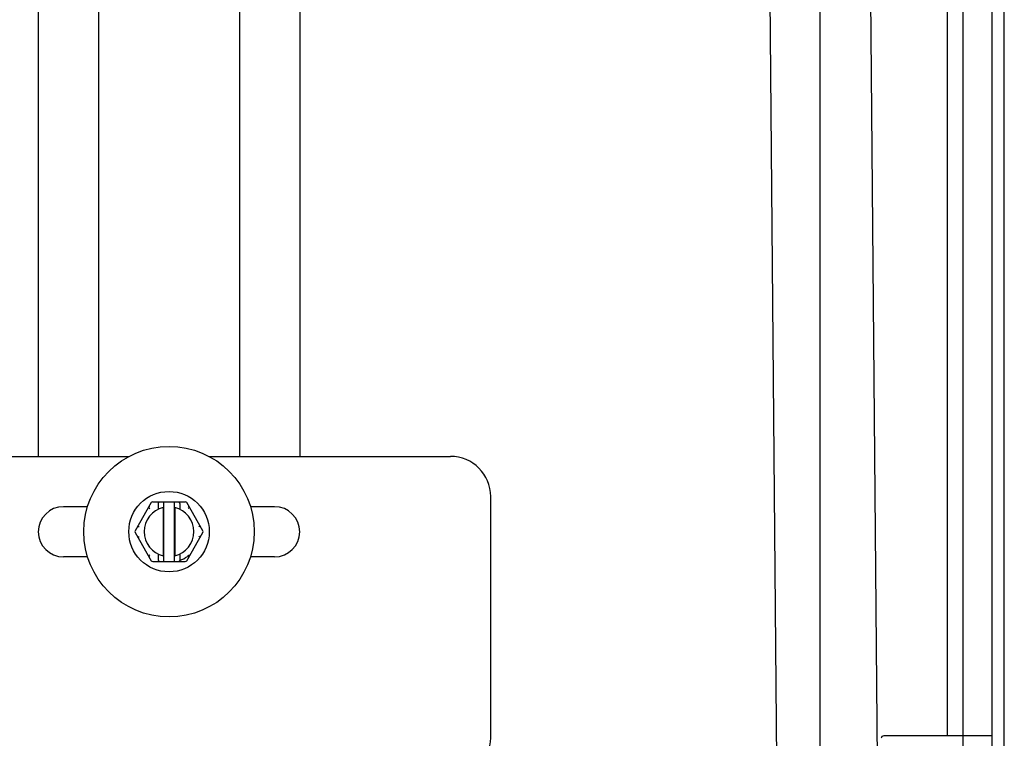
# Model space of a CAD drawing. Header units: inches. Extents: x 0 to 155, y 0 to 100.
# Tile 96 of 102: x 102.22 to 108.34, y 57.58 to 62.05. Entities that reach past the tile are written whole.
import ezdxf

# ---------------------------------------------------------------- set-up
doc = ezdxf.new("R2010")
doc.units = ezdxf.units.IN
doc.header["$LTSCALE"] = 8.5
doc.header["$MEASUREMENT"] = 0
doc.layers.get('0').update_dxf_attribs({"linetype": 'CONTINUOUS'})
doc.layers.add('REAR_DOOR_ASSEMBLY', color=7, linetype='CONTINUOUS')

msp = doc.modelspace()

# ---------------------------------------------------------------- linework, layer by layer
at = {"color": 7, "linetype": 'Continuous'}
for p, q in [((102.335, 85.5666), (102.335, 59.3349)), ((102.71, 85.5666), (102.71, 59.3349)), ((103.585, 85.5666), (103.585, 59.3349)), ((103.96, 85.5666), (103.96, 59.3349)), ((108.085, 54.4659), (108.085, 84.9172)), ((107.1945, 84.6327), (107.1945, 54.7505)), ((103.0375, 59.0474), (102.9362, 58.8719)), ((103.0228, 59.016), (103.0283, 59.0114)), ((103.0462, 59.0524), (103.2488, 59.0524)), ((103.0804, 59.0418), (103.0804, 59.0055)), ((103.0853, 59.051), (103.0866, 59.0524)), ((103.1122, 59.0168), (103.1122, 58.717)), ((103.1125, 59.0524), (103.1125, 58.6814)), ((103.1825, 58.6814), (103.1825, 59.0524)), ((103.1828, 59.0168), (103.1828, 58.717)), ((103.2084, 59.0524), (103.2097, 59.051)), ((103.2146, 59.0418), (103.2146, 59.0055)), ((103.3588, 58.8719), (103.2575, 59.0474)), ((103.2722, 59.016), (103.2667, 59.0114)), ((102.956, 58.9003), (102.9627, 58.8978)), ((103.339, 58.9003), (103.3323, 58.8978)), ((102.9362, 58.8619), (103.0375, 58.6864)), ((102.956, 58.8335), (102.9627, 58.8359)), ((103.2575, 58.6864), (103.3588, 58.8619)), ((103.339, 58.8335), (103.3323, 58.8359)), ((103.0228, 58.7177), (103.0283, 58.7223)), ((103.0804, 58.7283), (103.0804, 58.692)), ((103.2146, 58.7283), (103.2146, 58.6878)), ((103.0462, 58.6814), (103.2488, 58.6814)), ((103.0866, 58.6814), (103.0853, 58.6827)), ((103.2146, 58.6878), (103.2084, 58.6814))]:
    msp.add_line(p, q, dxfattribs=at)
at = {"color": 3, "linetype": 'Continuous'}
for p, q in [((87.3958, 59.3349), (102.8991, 59.3349)), ((103.3958, 59.3349), (104.8975, 59.3349)), ((105.1475, 57.5849), (105.1475, 59.0849)), ((102.4912, 59.0224), (102.641, 59.0224)), ((103.654, 59.0224), (103.8037, 59.0224)), ((102.6415, 58.7099), (102.4912, 58.7099)), ((103.8037, 58.7099), (103.6535, 58.7099))]:
    msp.add_line(p, q, dxfattribs=at)
at = {"color": 7, "linetype": 'Continuous'}
for points in [[(103.025, 59.0258), (103.0245, 59.0249), (103.0241, 59.024), (103.0236, 59.0231), (103.0233, 59.0223), (103.023, 59.0215), (103.0227, 59.0207), (103.0225, 59.02), (103.0223, 59.0193), (103.0222, 59.0186), (103.0222, 59.018), (103.0222, 59.0174), (103.0223, 59.0168), (103.0225, 59.0164), (103.0228, 59.016)], [(103.0853, 59.051), (103.0844, 59.0501), (103.0837, 59.0492), (103.083, 59.0483), (103.0824, 59.0474), (103.0818, 59.0465), (103.0813, 59.0455), (103.0809, 59.0446), (103.0806, 59.0436), (103.0805, 59.0427), (103.0804, 59.0418)], [(103.2146, 59.0418), (103.2145, 59.0427), (103.2143, 59.0436), (103.214, 59.0446), (103.2136, 59.0455), (103.2132, 59.0465), (103.2126, 59.0474), (103.212, 59.0483), (103.2113, 59.0492), (103.2105, 59.0501), (103.2097, 59.051)], [(103.2722, 59.016), (103.2725, 59.0164), (103.2727, 59.0168), (103.2728, 59.0174), (103.2728, 59.018), (103.2728, 59.0186), (103.2727, 59.0193), (103.2725, 59.02), (103.2723, 59.0207), (103.272, 59.0215), (103.2717, 59.0223), (103.2713, 59.0231), (103.2709, 59.024), (103.2705, 59.0249), (103.2699, 59.0258)], [(102.956, 58.9003), (102.9555, 58.9004), (102.955, 58.9003), (102.9545, 58.9002), (102.954, 58.8999), (102.9535, 58.8995), (102.9529, 58.8991), (102.9524, 58.8986), (102.9519, 58.8981), (102.9513, 58.8974), (102.9508, 58.8968), (102.9503, 58.896), (102.9497, 58.8952), (102.9492, 58.8944), (102.9486, 58.8935)], [(103.3463, 58.8935), (103.3458, 58.8944), (103.3453, 58.8952), (103.3447, 58.896), (103.3442, 58.8968), (103.3436, 58.8974), (103.3431, 58.8981), (103.3426, 58.8986), (103.3421, 58.8991), (103.3415, 58.8995), (103.341, 58.8999), (103.3404, 58.9002), (103.3399, 58.9003), (103.3394, 58.9004), (103.339, 58.9003)], [(102.9486, 58.8403), (102.9492, 58.8394), (102.9497, 58.8385), (102.9503, 58.8377), (102.9508, 58.837), (102.9513, 58.8363), (102.9519, 58.8357), (102.9524, 58.8352), (102.9529, 58.8347), (102.9535, 58.8342), (102.954, 58.8339), (102.9545, 58.8336), (102.955, 58.8334), (102.9555, 58.8334), (102.956, 58.8335)], [(103.339, 58.8335), (103.3394, 58.8334), (103.3399, 58.8334), (103.3404, 58.8336), (103.341, 58.8339), (103.3415, 58.8342), (103.3421, 58.8347), (103.3426, 58.8352), (103.3431, 58.8357), (103.3436, 58.8363), (103.3442, 58.837), (103.3447, 58.8377), (103.3453, 58.8385), (103.3458, 58.8394), (103.3463, 58.8403)], [(103.0228, 58.7177), (103.0225, 58.7174), (103.0223, 58.717), (103.0222, 58.7164), (103.0222, 58.7158), (103.0222, 58.7152), (103.0223, 58.7145), (103.0225, 58.7138), (103.0227, 58.7131), (103.023, 58.7123), (103.0233, 58.7115), (103.0236, 58.7107), (103.0241, 58.7098), (103.0245, 58.7089), (103.025, 58.708)], [(103.2699, 58.708), (103.2704, 58.7089), (103.2709, 58.7098), (103.2713, 58.7106), (103.2717, 58.7114), (103.272, 58.7122), (103.2723, 58.713), (103.2725, 58.7137), (103.2726, 58.7144), (103.2728, 58.715), (103.2728, 58.7156), (103.2728, 58.7162), (103.2727, 58.7168), (103.2725, 58.7172), (103.2723, 58.7176), (103.2719, 58.7179), (103.2713, 58.7181), (103.2707, 58.7181), (103.27, 58.7181), (103.2693, 58.7179), (103.2685, 58.7176), (103.2677, 58.7172), (103.2669, 58.7168), (103.266, 58.7164), (103.2652, 58.7158), (103.2643, 58.7153), (103.2634, 58.7146), (103.2624, 58.714), (103.2615, 58.7133)], [(103.0804, 58.692), (103.0805, 58.6911), (103.0806, 58.6901), (103.0809, 58.6892), (103.0813, 58.6882), (103.0818, 58.6873), (103.0824, 58.6864), (103.083, 58.6855), (103.0837, 58.6845), (103.0844, 58.6836), (103.0853, 58.6827)]]:
    msp.add_lwpolyline(points, dxfattribs=at)
for radius in [0.53, 0.25]:
    msp.add_circle((103.1475, 58.8669), radius, dxfattribs=at)
at = {"color": 3, "linetype": 'Continuous'}
for centre, radius, start, end in [((104.8975, 59.0849), 0.25, 0, 90), ((102.4912, 58.8661), 0.1562, 90, 270), ((103.8037, 58.8661), 0.1562, 270, 90), ((104.8975, 57.5849), 0.25, 270, 360)]:
    msp.add_arc(centre, radius, start, end, dxfattribs=at)
at = {"color": 7, "linetype": 'Continuous'}
for centre, radius, start, end in [((103.1475, 58.8669), 0.154, 103.26267, 256.73733), ((103.0462, 59.0424), 0.01, 90, 150), ((103.1475, 58.8669), 0.154, 283.26267, 76.73733), ((103.2488, 59.0424), 0.01, 30, 90), ((102.9448, 58.8669), 0.01, 150, 210), ((103.3501, 58.8669), 0.01, 330, 30), ((103.1475, 58.8669), 0.1913, 290.53749, 306.57197), ((103.0462, 58.6914), 0.01, 210, 270), ((103.2488, 58.6914), 0.01, 270, 330)]:
    msp.add_arc(centre, radius, start, end, dxfattribs=at)
at = {"layer": 'REAR_DOOR_ASSEMBLY', "color": 7, "linetype": 'Continuous'}
for p, q in [((108.2655, 53.7016), (108.2655, 85.6816)), ((108.3405, 53.7016), (108.3405, 85.6816)), ((106.8403, 67.0676), (106.9259, 57.2555)), ((107.9855, 65.6729), (107.9855, 57.5968)), ((108.2655, 57.5968), (107.5905, 57.5968))]:
    msp.add_line(p, q, dxfattribs=at)
at = {"layer": 'REAR_DOOR_ASSEMBLY', "color": 3, "linetype": 'Continuous'}
msp.add_line((107.4653, 67.0676), (107.5509, 57.2555), dxfattribs=at)
at = {"layer": 'REAR_DOOR_ASSEMBLY', "color": 7, "linetype": 'Continuous'}
msp.add_arc((107.5905, 57.5818), 0.015, 90, 180, dxfattribs=at)

doc.saveas('drawing.dxf')
